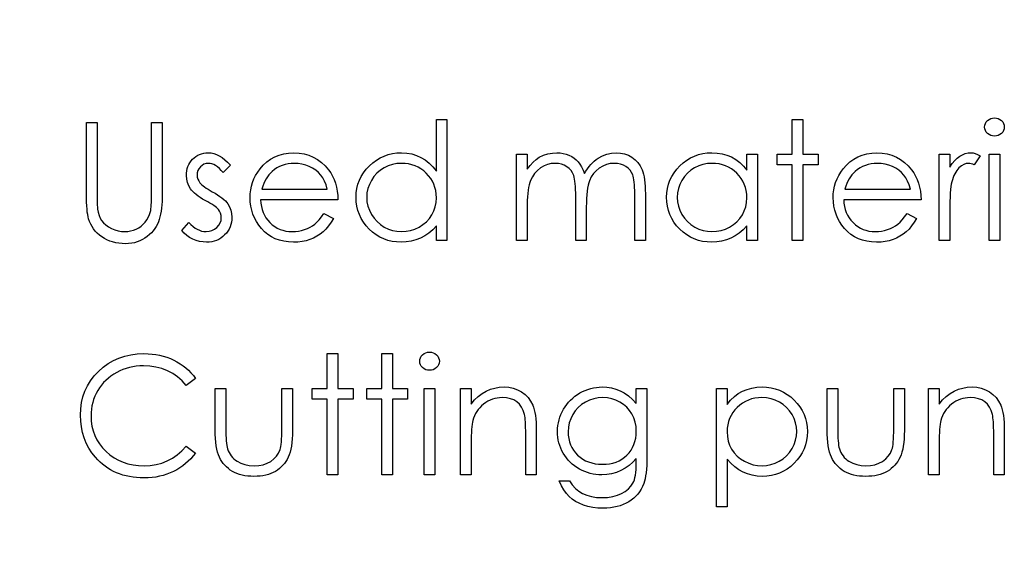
# Model space of a CAD drawing. Header units: inches. Extents: x 0.1 to 87.3, y 0.1 to 33.9.
# Tile 134 of 164: x 31.851 to 32.633, y 24.947 to 25.365. Entities that reach past the tile are written whole.
import ezdxf

# ---------------------------------------------------------------- set-up
doc = ezdxf.new("R2010")
doc.units = ezdxf.units.IN
doc.header["$MEASUREMENT"] = 0
doc.layers.add('DIMENSIONS', color=171, linetype='Continuous')
doc.styles.add('SLDTEXTSTYLE0', font='TXT', dxfattribs={"width": 0.75})
doc.dimstyles.new('SLDDIMSTYLE0', dxfattribs={"dimtxt": 0.125, "dimasz": 0.13, "dimexe": 0, "dimexo": 0.0625, "dimgap": 0.03125, "dimtad": 0, "dimtih": 1, "dimtoh": 1, "dimdec": 4, "dimlfac": 1.333333, "dimrnd": 1e-09, "dimzin": 4, "dimdsep": 46, "dimtxsty": 'SLDTEXTSTYLE0', "dimsah": 1, "dimcen": 0.09, "dimadec": 0, "dimazin": 1, "dimtfac": 1, "dimtdec": 4, "dimtofl": 0, "dimtmove": 0, "dimatfit": 3, "dimfxl": 1, "dimfrac": 2, "dimtolj": 1, "dimtzin": 12, "dimarcsym": 0})

# ---------------------------------------------------------------- blocks, each defined once
blk = doc.blocks.new('_D')
at = {"layer": 'DIMENSIONS'}
for p, q in [((31.75748, 27.92628), (31.50748, 27.92628)), ((31.50748, 27.92628), (31.50748, 27.32736)), ((31.50748, 22.25736), (31.50748, 27.32736))]:
    blk.add_line(p, q, dxfattribs=at)
for points in [[(31.50748, 27.32736), (31.48748, 27.19736), (31.52748, 27.19736)], [(31.50748, 22.25736), (31.52748, 22.38736), (31.48748, 22.38736)]]:
    blk.add_solid(points, dxfattribs=at)
at = {"layer": 'DIMENSIONS', "char_height": 0.125, "attachment_point": 1, "style": 'SLDTEXTSTYLE0'}
for s, insert in [('6.7600', (31.75748, 28.08741)), ('COIL', (31.81407, 27.88897))]:
    blk.add_mtext(s, dxfattribs=dict(at, insert=insert))

msp = doc.modelspace()

# ---------------------------------------------------------------- linework, layer by layer
at = {"color": 7, "linetype": 'Continuous', "flags": 128}
for points in [[(32.190512, 25.286215), (32.190512, 25.190061), (32.190512, 25.190061), (32.182098, 25.190061), (32.182098, 25.190061), (32.182098, 25.201912), (32.182098, 25.201912), (32.179187, 25.198757), (32.176126, 25.196052), (32.172858, 25.193799), (32.169441, 25.191996), (32.165854, 25.190625), (32.162116, 25.189648), (32.158191, 25.189047), (32.154116, 25.18886), (32.154116, 25.18886), (32.150491, 25.189029), (32.146998, 25.189517), (32.143637, 25.190324), (32.140407, 25.191451), (32.137327, 25.192916), (32.134359, 25.1947), (32.131542, 25.196803), (32.128857, 25.199245), (32.126397, 25.201912), (32.124275, 25.20471), (32.12249, 25.207658), (32.121007, 25.210757), (32.119861, 25.213987), (32.119054, 25.217349), (32.118565, 25.220861), (32.118396, 25.224504), (32.118396, 25.224504), (32.118565, 25.228072), (32.119054, 25.231528), (32.11988, 25.234833), (32.121044, 25.238026), (32.122528, 25.241068), (32.124331, 25.243979), (32.126472, 25.246777), (32.128951, 25.249425), (32.131655, 25.251848), (32.13451, 25.253951), (32.137477, 25.255735), (32.140594, 25.257181), (32.143843, 25.258327), (32.147224, 25.259134), (32.150736, 25.259604), (32.154379, 25.259773), (32.154379, 25.259773), (32.158567, 25.259548), (32.162548, 25.258872), (32.166323, 25.257726), (32.169891, 25.256148), (32.173253, 25.25412), (32.176427, 25.251641), (32.179356, 25.248693), (32.182098, 25.245312), (32.182098, 25.245312), (32.182098, 25.286215), (32.182098, 25.286215), (32.190512, 25.286215)], [(32.46455, 25.286215), (32.472964, 25.286215), (32.472964, 25.286215), (32.472964, 25.258571), (32.472964, 25.258571), (32.484983, 25.258571), (32.484983, 25.258571), (32.484983, 25.250158), (32.484983, 25.250158), (32.472964, 25.250158), (32.472964, 25.250158), (32.472964, 25.190061), (32.472964, 25.190061), (32.46455, 25.190061), (32.46455, 25.190061), (32.46455, 25.250158), (32.46455, 25.250158), (32.452531, 25.250158), (32.452531, 25.250158), (32.452531, 25.258571), (32.452531, 25.258571), (32.46455, 25.258571), (32.46455, 25.258571), (32.46455, 25.286215)], [(32.624969, 25.287417), (32.626528, 25.287286), (32.627974, 25.286891), (32.629308, 25.286215), (32.630509, 25.285295), (32.631524, 25.284187), (32.632237, 25.282948), (32.632669, 25.281614), (32.632819, 25.280168), (32.632819, 25.280168), (32.632669, 25.27876), (32.632237, 25.277445), (32.631524, 25.276224), (32.630509, 25.275116), (32.629308, 25.274196), (32.627974, 25.27352), (32.626528, 25.273126), (32.624969, 25.272994), (32.624969, 25.272994), (32.623429, 25.273126), (32.622021, 25.27352), (32.620688, 25.274196), (32.619486, 25.275116), (32.61849, 25.276224), (32.617777, 25.277445), (32.617345, 25.27876), (32.617194, 25.280168), (32.617194, 25.280168), (32.617345, 25.281614), (32.617777, 25.282948), (32.61849, 25.284187), (32.619486, 25.285295), (32.620688, 25.286215), (32.622021, 25.286891), (32.623429, 25.287286), (32.624969, 25.287417)], [(31.904454, 25.283811), (31.912868, 25.283811), (31.912868, 25.283811), (31.912868, 25.22764), (31.912868, 25.22764), (31.912868, 25.225255), (31.912886, 25.223114), (31.912924, 25.221199), (31.912961, 25.219527), (31.913018, 25.218081), (31.913074, 25.216879), (31.913149, 25.215903), (31.913243, 25.21517), (31.913243, 25.21517), (31.913713, 25.212541), (31.914407, 25.210119), (31.915346, 25.20794), (31.916492, 25.205968), (31.917938, 25.204203), (31.919722, 25.202569), (31.921863, 25.201104), (31.924323, 25.199771), (31.926971, 25.198681), (31.929619, 25.197893), (31.932286, 25.197423), (31.934953, 25.197273), (31.934953, 25.197273), (31.937244, 25.197404), (31.939498, 25.197761), (31.941695, 25.198381), (31.943855, 25.199226), (31.945902, 25.200315), (31.947761, 25.201574), (31.949451, 25.203038), (31.950972, 25.204672), (31.952306, 25.206494), (31.95347, 25.208522), (31.954409, 25.210701), (31.955179, 25.213086), (31.955179, 25.213086), (31.955404, 25.214081), (31.955592, 25.215321), (31.955761, 25.216804), (31.955893, 25.218494), (31.956005, 25.220429), (31.95608, 25.222607), (31.956118, 25.225011), (31.956137, 25.22764), (31.956137, 25.22764), (31.956137, 25.283811), (31.956137, 25.283811), (31.96455, 25.283811), (31.96455, 25.283811), (31.96455, 25.22719), (31.96455, 25.22719), (31.964513, 25.224128), (31.9644, 25.221218), (31.964212, 25.218438), (31.963949, 25.215828), (31.963611, 25.213367), (31.963217, 25.211058), (31.962729, 25.208879), (31.962165, 25.20687), (31.961508, 25.204973), (31.960682, 25.203132), (31.959724, 25.201348), (31.958616, 25.199639), (31.957339, 25.197968), (31.95593, 25.19639), (31.954371, 25.19485), (31.952662, 25.193386), (31.950841, 25.192052), (31.948925, 25.190888), (31.946897, 25.189892), (31.944794, 25.189085), (31.942596, 25.188465), (31.940305, 25.188014), (31.937901, 25.187752), (31.935422, 25.187658), (31.935422, 25.187658), (31.932718, 25.187752), (31.930126, 25.187996), (31.927629, 25.188428), (31.925225, 25.18901), (31.922915, 25.18978), (31.920718, 25.1907), (31.918614, 25.191808), (31.916605, 25.193066), (31.914727, 25.194475), (31.913018, 25.195996), (31.911459, 25.19763), (31.910069, 25.199376), (31.908849, 25.201217), (31.907778, 25.203189), (31.906877, 25.205255), (31.906125, 25.207433), (31.906125, 25.207433), (31.905731, 25.208935), (31.905393, 25.21072), (31.905111, 25.212785), (31.904867, 25.215114), (31.904698, 25.217724), (31.904567, 25.220598), (31.904473, 25.223753), (31.904454, 25.22719), (31.904454, 25.22719), (31.904454, 25.283811)], [(32.018637, 25.250026), (32.012928, 25.244148), (32.012928, 25.244148), (32.011425, 25.245838), (32.009923, 25.247303), (32.00842, 25.248543), (32.006956, 25.249557), (32.005472, 25.250345), (32.004007, 25.250909), (32.002542, 25.251247), (32.001096, 25.25136), (32.001096, 25.25136), (31.999331, 25.251191), (31.997697, 25.250665), (31.996176, 25.249801), (31.994805, 25.24858), (31.993659, 25.247134), (31.992852, 25.245594), (31.992363, 25.243923), (31.992194, 25.242139), (31.992194, 25.242139), (31.992345, 25.240523), (31.992777, 25.238965), (31.993509, 25.237425), (31.994523, 25.235922), (31.994523, 25.235922), (31.99518, 25.235152), (31.996007, 25.234364), (31.996983, 25.233518), (31.998129, 25.232655), (31.999444, 25.231753), (32.000908, 25.230833), (32.002523, 25.229856), (32.004308, 25.228861), (32.004308, 25.228861), (32.006486, 25.227622), (32.008477, 25.226401), (32.010298, 25.22518), (32.011932, 25.223978), (32.013378, 25.222776), (32.014655, 25.221593), (32.015745, 25.22041), (32.016646, 25.219246), (32.016646, 25.219246), (32.018036, 25.216823), (32.01905, 25.21425), (32.019632, 25.211527), (32.019839, 25.208654), (32.019839, 25.208654), (32.019745, 25.206625), (32.019482, 25.204672), (32.019031, 25.202794), (32.018411, 25.20101), (32.017585, 25.199282), (32.016608, 25.197649), (32.015444, 25.19609), (32.014092, 25.194606), (32.012608, 25.193254), (32.01105, 25.19209), (32.009397, 25.191113), (32.00765, 25.190306), (32.00581, 25.189667), (32.003876, 25.189216), (32.001866, 25.188953), (31.999763, 25.18886), (31.999763, 25.18886), (31.996927, 25.18901), (31.994166, 25.189479), (31.991462, 25.190249), (31.988814, 25.19132), (31.986316, 25.192672), (31.984044, 25.194268), (31.981997, 25.19609), (31.980175, 25.198137), (31.980175, 25.198137), (31.985753, 25.204485), (31.985753, 25.204485), (31.987368, 25.202794), (31.989002, 25.201329), (31.990673, 25.20009), (31.992345, 25.199076), (31.994054, 25.198287), (31.9958, 25.197724), (31.997547, 25.197386), (31.999331, 25.197273), (31.999331, 25.197273), (32.001753, 25.19748), (32.003988, 25.198099), (32.006035, 25.199113), (32.007895, 25.200559), (32.009435, 25.202268), (32.010543, 25.204146), (32.0112, 25.206137), (32.011425, 25.208297), (32.011425, 25.208297), (32.011275, 25.210081), (32.010843, 25.211771), (32.010129, 25.213349), (32.009115, 25.214832), (32.009115, 25.214832), (32.008458, 25.215546), (32.007613, 25.216316), (32.00658, 25.217142), (32.005378, 25.218006), (32.003988, 25.218908), (32.002411, 25.219847), (32.000664, 25.220842), (31.99873, 25.221894), (31.99873, 25.221894), (31.996645, 25.223077), (31.99473, 25.22426), (31.993002, 25.225443), (31.991424, 25.226607), (31.990035, 25.227772), (31.988833, 25.228936), (31.987781, 25.230101), (31.986917, 25.231246), (31.986917, 25.231246), (31.985546, 25.233631), (31.98457, 25.236204), (31.983969, 25.238908), (31.983781, 25.2418), (31.983781, 25.2418), (31.983856, 25.243697), (31.984081, 25.2455), (31.984476, 25.247228), (31.985002, 25.248881), (31.985697, 25.250439), (31.986542, 25.251923), (31.987537, 25.253331), (31.988683, 25.254646), (31.98996, 25.255848), (31.991312, 25.256881), (31.992739, 25.257764), (31.994241, 25.258496), (31.995838, 25.259059), (31.997509, 25.259454), (31.999256, 25.259698), (32.001096, 25.259773), (32.001096, 25.259773), (32.003275, 25.259623), (32.005453, 25.259172), (32.00765, 25.258402), (32.009848, 25.257332), (32.012026, 25.255961), (32.014223, 25.254289), (32.016439, 25.252317), (32.018637, 25.250026)], [(32.092893, 25.211696), (32.100368, 25.207771), (32.100368, 25.207771), (32.098527, 25.204635), (32.096555, 25.201818), (32.094452, 25.199301), (32.092198, 25.197123), (32.089813, 25.195226), (32.087297, 25.193573), (32.084611, 25.192146), (32.081794, 25.190963), (32.078808, 25.190043), (32.075634, 25.189385), (32.072273, 25.188991), (32.068723, 25.18886), (32.068723, 25.18886), (32.064779, 25.189029), (32.061061, 25.189536), (32.057568, 25.190381), (32.054281, 25.191564), (32.051239, 25.193085), (32.048403, 25.194944), (32.045774, 25.197142), (32.043389, 25.199677), (32.041248, 25.202419), (32.039389, 25.205255), (32.03783, 25.208184), (32.036553, 25.211208), (32.035539, 25.214306), (32.034825, 25.21748), (32.034412, 25.220767), (32.034262, 25.224128), (32.034262, 25.224128), (32.034393, 25.227284), (32.03475, 25.230363), (32.03537, 25.233349), (32.036234, 25.23626), (32.037342, 25.239077), (32.038694, 25.2418), (32.040309, 25.244448), (32.042149, 25.247003), (32.042149, 25.247003), (32.04476, 25.249989), (32.047577, 25.252599), (32.0506, 25.254777), (32.053849, 25.25658), (32.057305, 25.25797), (32.060967, 25.258984), (32.064836, 25.259566), (32.06893, 25.259773), (32.06893, 25.259773), (32.073136, 25.259566), (32.077137, 25.258928), (32.080911, 25.257876), (32.084461, 25.256411), (32.087804, 25.254515), (32.090921, 25.252186), (32.093832, 25.249444), (32.096518, 25.246289), (32.096518, 25.246289), (32.098245, 25.243829), (32.099729, 25.241237), (32.101006, 25.238476), (32.102039, 25.235584), (32.102865, 25.232542), (32.103466, 25.229349), (32.103823, 25.226006), (32.103973, 25.222513), (32.103973, 25.222513), (32.042675, 25.222513), (32.042675, 25.222513), (32.042844, 25.219809), (32.04322, 25.217217), (32.043821, 25.214757), (32.044647, 25.212428), (32.045661, 25.210231), (32.046901, 25.208147), (32.048366, 25.206194), (32.050037, 25.204353), (32.051877, 25.2027), (32.053812, 25.201254), (32.055859, 25.200034), (32.058019, 25.199038), (32.060272, 25.198268), (32.062638, 25.197724), (32.065099, 25.197386), (32.067671, 25.197273), (32.067671, 25.197273), (32.070188, 25.197367), (32.072648, 25.197667), (32.07509, 25.198174), (32.077493, 25.198869), (32.079803, 25.199733), (32.081926, 25.200747), (32.08386, 25.201874), (32.085625, 25.203132), (32.087334, 25.204654), (32.089118, 25.206607), (32.090977, 25.208935), (32.092893, 25.211696)], [(32.2458, 25.258571), (32.254214, 25.258571), (32.254214, 25.258571), (32.254214, 25.246665), (32.254214, 25.246665), (32.256542, 25.249744), (32.258909, 25.252374), (32.261294, 25.254552), (32.263716, 25.256299), (32.263716, 25.256299), (32.267116, 25.25782), (32.270609, 25.258909), (32.274177, 25.259548), (32.277839, 25.259773), (32.277839, 25.259773), (32.280318, 25.259642), (32.282722, 25.259285), (32.285069, 25.258665), (32.287342, 25.257801), (32.289501, 25.256731), (32.291436, 25.25551), (32.293182, 25.25412), (32.294703, 25.252561), (32.296074, 25.250759), (32.29737, 25.248599), (32.298553, 25.246101), (32.299643, 25.243228), (32.299643, 25.243228), (32.300769, 25.2452), (32.301971, 25.24704), (32.303248, 25.248768), (32.304582, 25.250364), (32.30599, 25.251848), (32.307455, 25.2532), (32.308995, 25.254439), (32.31061, 25.255547), (32.313953, 25.257388), (32.317446, 25.258721), (32.321033, 25.25951), (32.32477, 25.259773), (32.32477, 25.259773), (32.328207, 25.259548), (32.331437, 25.25889), (32.334461, 25.257764), (32.337278, 25.256205), (32.339813, 25.254252), (32.34201, 25.251942), (32.343851, 25.249294), (32.345334, 25.24627), (32.345954, 25.24458), (32.34648, 25.242683), (32.346931, 25.240599), (32.347306, 25.238307), (32.347588, 25.235828), (32.347795, 25.233143), (32.347926, 25.230251), (32.347964, 25.227171), (32.347964, 25.227171), (32.347964, 25.190061), (32.347964, 25.190061), (32.33955, 25.190061), (32.33955, 25.190061), (32.33955, 25.227208), (32.33955, 25.227208), (32.339531, 25.229838), (32.339456, 25.23226), (32.339325, 25.234457), (32.339156, 25.236448), (32.33893, 25.238213), (32.338649, 25.239772), (32.33833, 25.241124), (32.337954, 25.242251), (32.337015, 25.244204), (32.335794, 25.24597), (32.334292, 25.24751), (32.332508, 25.248862), (32.330498, 25.249951), (32.328282, 25.25074), (32.325897, 25.251209), (32.323305, 25.25136), (32.323305, 25.25136), (32.320132, 25.251134), (32.317108, 25.250421), (32.314197, 25.249256), (32.311436, 25.247604), (32.30892, 25.245575), (32.306779, 25.243228), (32.304995, 25.240561), (32.303568, 25.237594), (32.302985, 25.235904), (32.302478, 25.23395), (32.302065, 25.231734), (32.301708, 25.229255), (32.301445, 25.226514), (32.301239, 25.223509), (32.301126, 25.220241), (32.301089, 25.21671), (32.301089, 25.21671), (32.301089, 25.190061), (32.301089, 25.190061), (32.292675, 25.190061), (32.292675, 25.190061), (32.292675, 25.224898), (32.292675, 25.224898), (32.292656, 25.227847), (32.292581, 25.23057), (32.29245, 25.23303), (32.292281, 25.235246), (32.292055, 25.237218), (32.291793, 25.238927), (32.291473, 25.240411), (32.291098, 25.241631), (32.290177, 25.243735), (32.288957, 25.245613), (32.287436, 25.247265), (32.285633, 25.248693), (32.283604, 25.249857), (32.28137, 25.250702), (32.278966, 25.251191), (32.276374, 25.25136), (32.276374, 25.25136), (32.273332, 25.251134), (32.270383, 25.250439), (32.267529, 25.249294), (32.264787, 25.247697), (32.26227, 25.245707), (32.260092, 25.243397), (32.25827, 25.240786), (32.256805, 25.237838), (32.256204, 25.236185), (32.255679, 25.234345), (32.255228, 25.232279), (32.254871, 25.230007), (32.25457, 25.227546), (32.254383, 25.224861), (32.254251, 25.221988), (32.254214, 25.218889), (32.254214, 25.218889), (32.254214, 25.190061), (32.254214, 25.190061), (32.2458, 25.190061), (32.2458, 25.190061), (32.2458, 25.258571)], [(32.436906, 25.258571), (32.436906, 25.190061), (32.436906, 25.190061), (32.428493, 25.190061), (32.428493, 25.190061), (32.428493, 25.201912), (32.428493, 25.201912), (32.425582, 25.198757), (32.42252, 25.196052), (32.419253, 25.193799), (32.415835, 25.191996), (32.412248, 25.190625), (32.408511, 25.189648), (32.404586, 25.189047), (32.40051, 25.18886), (32.40051, 25.18886), (32.396886, 25.189029), (32.393393, 25.189517), (32.390031, 25.190324), (32.386801, 25.191451), (32.383721, 25.192916), (32.380754, 25.1947), (32.377937, 25.196803), (32.375251, 25.199245), (32.372791, 25.201912), (32.370669, 25.20471), (32.368885, 25.207658), (32.367401, 25.210757), (32.366255, 25.213987), (32.365448, 25.217349), (32.36496, 25.220861), (32.364791, 25.224504), (32.364791, 25.224504), (32.36496, 25.228072), (32.365448, 25.231528), (32.366274, 25.234833), (32.367439, 25.238026), (32.368922, 25.241068), (32.370725, 25.243979), (32.372866, 25.246777), (32.375345, 25.249425), (32.378049, 25.251848), (32.380904, 25.253951), (32.383871, 25.255735), (32.386989, 25.257181), (32.390238, 25.258327), (32.393618, 25.259134), (32.39713, 25.259604), (32.400773, 25.259773), (32.400773, 25.259773), (32.404961, 25.259566), (32.408942, 25.258947), (32.412717, 25.257895), (32.416285, 25.256449), (32.419647, 25.254552), (32.422821, 25.252148), (32.425751, 25.249275), (32.428493, 25.245895), (32.428493, 25.245895), (32.428493, 25.258571), (32.428493, 25.258571), (32.436906, 25.258571)], [(32.555633, 25.211696), (32.563108, 25.207771), (32.563108, 25.207771), (32.561267, 25.204635), (32.559296, 25.201818), (32.557192, 25.199301), (32.554939, 25.197123), (32.552554, 25.195226), (32.550037, 25.193573), (32.547351, 25.192146), (32.544534, 25.190963), (32.541548, 25.190043), (32.538375, 25.189385), (32.535013, 25.188991), (32.531464, 25.18886), (32.531464, 25.18886), (32.52752, 25.189029), (32.523801, 25.189536), (32.520308, 25.190381), (32.517022, 25.191564), (32.513979, 25.193085), (32.511144, 25.194944), (32.508514, 25.197142), (32.506129, 25.199677), (32.503988, 25.202419), (32.502129, 25.205255), (32.50057, 25.208184), (32.499293, 25.211208), (32.498279, 25.214306), (32.497566, 25.21748), (32.497152, 25.220767), (32.497002, 25.224128), (32.497002, 25.224128), (32.497134, 25.227284), (32.49749, 25.230363), (32.49811, 25.233349), (32.498974, 25.23626), (32.500082, 25.239077), (32.501434, 25.2418), (32.503049, 25.244448), (32.50489, 25.247003), (32.50489, 25.247003), (32.5075, 25.249989), (32.510317, 25.252599), (32.513341, 25.254777), (32.51659, 25.25658), (32.520045, 25.25797), (32.523707, 25.258984), (32.527576, 25.259566), (32.53167, 25.259773), (32.53167, 25.259773), (32.535877, 25.259566), (32.539877, 25.258928), (32.543652, 25.257876), (32.547201, 25.256411), (32.550544, 25.254515), (32.553662, 25.252186), (32.556572, 25.249444), (32.559258, 25.246289), (32.559258, 25.246289), (32.560986, 25.243829), (32.562469, 25.241237), (32.563746, 25.238476), (32.564779, 25.235584), (32.565606, 25.232542), (32.566207, 25.229349), (32.566563, 25.226006), (32.566714, 25.222513), (32.566714, 25.222513), (32.505416, 25.222513), (32.505416, 25.222513), (32.505585, 25.219809), (32.50596, 25.217217), (32.506561, 25.214757), (32.507387, 25.212428), (32.508402, 25.210231), (32.509641, 25.208147), (32.511106, 25.206194), (32.512777, 25.204353), (32.514618, 25.2027), (32.516552, 25.201254), (32.518599, 25.200034), (32.520759, 25.199038), (32.523012, 25.198268), (32.525379, 25.197724), (32.527839, 25.197386), (32.530412, 25.197273), (32.530412, 25.197273), (32.532928, 25.197367), (32.535389, 25.197667), (32.53783, 25.198174), (32.540234, 25.198869), (32.542544, 25.199733), (32.544666, 25.200747), (32.5466, 25.201874), (32.548366, 25.203132), (32.550075, 25.204654), (32.551859, 25.206607), (32.553718, 25.208935), (32.555633, 25.211696)], [(32.581137, 25.258571), (32.58955, 25.258571), (32.58955, 25.258571), (32.58955, 25.248486), (32.58955, 25.248486), (32.591466, 25.251266), (32.593438, 25.253632), (32.595447, 25.255566), (32.597513, 25.257106), (32.599635, 25.258271), (32.601814, 25.259116), (32.604011, 25.259604), (32.606264, 25.259773), (32.606264, 25.259773), (32.608011, 25.259623), (32.609814, 25.259191), (32.611673, 25.258458), (32.613589, 25.257425), (32.613589, 25.257425), (32.608969, 25.250139), (32.608969, 25.250139), (32.607748, 25.250665), (32.606621, 25.251059), (32.605588, 25.251284), (32.604668, 25.25136), (32.604668, 25.25136), (32.602659, 25.251134), (32.600668, 25.250458), (32.598734, 25.249331), (32.596818, 25.247754), (32.595898, 25.246796), (32.595034, 25.245707), (32.594245, 25.244505), (32.593494, 25.243171), (32.592799, 25.241707), (32.592161, 25.240129), (32.591578, 25.23842), (32.591053, 25.236598), (32.591053, 25.236598), (32.590696, 25.234965), (32.590395, 25.232955), (32.590132, 25.23057), (32.589926, 25.227809), (32.589757, 25.224692), (32.589644, 25.221199), (32.589569, 25.21733), (32.58955, 25.213086), (32.58955, 25.213086), (32.58955, 25.190061), (32.58955, 25.190061), (32.581137, 25.190061), (32.581137, 25.190061), (32.581137, 25.258571)], [(32.6208, 25.258571), (32.629214, 25.258571), (32.629214, 25.258571), (32.629214, 25.190061), (32.629214, 25.190061), (32.6208, 25.190061), (32.6208, 25.190061), (32.6208, 25.258571)], [(32.09556, 25.230927), (32.094564, 25.234251), (32.093344, 25.237218), (32.091935, 25.239829), (32.09032, 25.242082), (32.08848, 25.244073), (32.086339, 25.245857), (32.083935, 25.247434), (32.081249, 25.248805), (32.078395, 25.249932), (32.075446, 25.250721), (32.072442, 25.251209), (32.069362, 25.25136), (32.069362, 25.25136), (32.066845, 25.251266), (32.064404, 25.250965), (32.062056, 25.250458), (32.059821, 25.249763), (32.057643, 25.248843), (32.055577, 25.247754), (32.053605, 25.246439), (32.051708, 25.244937), (32.051708, 25.244937), (32.050394, 25.243697), (32.049173, 25.242308), (32.048028, 25.240786), (32.046976, 25.239115), (32.045999, 25.237274), (32.045098, 25.235303), (32.04429, 25.233199), (32.043558, 25.230927), (32.043558, 25.230927), (32.09556, 25.230927)], [(32.154492, 25.25136), (32.150811, 25.251134), (32.14728, 25.250477), (32.1439, 25.249369), (32.140651, 25.247829), (32.137646, 25.245895), (32.13496, 25.243585), (32.132594, 25.240937), (32.130547, 25.237913), (32.128913, 25.234683), (32.127749, 25.23134), (32.127035, 25.227922), (32.12681, 25.22441), (32.12681, 25.22441), (32.127054, 25.220917), (32.127749, 25.217499), (32.128932, 25.214156), (32.130585, 25.210889), (32.13265, 25.207846), (32.135017, 25.205161), (32.137721, 25.202832), (32.140745, 25.20086), (32.143994, 25.199282), (32.147355, 25.198174), (32.15083, 25.197498), (32.154416, 25.197273), (32.154416, 25.197273), (32.15806, 25.197498), (32.161609, 25.198156), (32.165046, 25.199264), (32.168389, 25.200822), (32.171488, 25.202757), (32.174229, 25.20501), (32.176558, 25.207583), (32.17853, 25.210457), (32.180089, 25.213593), (32.181216, 25.216936), (32.181873, 25.220448), (32.182098, 25.224166), (32.182098, 25.224166), (32.181967, 25.227002), (32.181591, 25.229725), (32.180971, 25.232335), (32.180108, 25.234814), (32.178981, 25.237181), (32.17761, 25.239434), (32.175995, 25.241556), (32.174117, 25.243566), (32.17207, 25.245387), (32.16991, 25.246984), (32.167619, 25.248317), (32.165234, 25.249406), (32.162717, 25.25027), (32.160088, 25.250871), (32.157346, 25.251247), (32.154492, 25.25136)], [(32.400886, 25.25136), (32.397205, 25.251134), (32.393674, 25.250477), (32.390294, 25.249369), (32.387045, 25.247829), (32.38404, 25.245895), (32.381355, 25.243585), (32.378988, 25.240937), (32.376941, 25.237913), (32.375307, 25.234683), (32.374143, 25.23134), (32.373429, 25.227922), (32.373204, 25.22441), (32.373204, 25.22441), (32.373448, 25.220917), (32.374143, 25.217499), (32.375326, 25.214156), (32.376979, 25.210889), (32.379045, 25.207846), (32.381411, 25.205161), (32.384115, 25.202832), (32.387139, 25.20086), (32.390388, 25.199282), (32.393749, 25.198174), (32.397224, 25.197498), (32.400811, 25.197273), (32.400811, 25.197273), (32.404454, 25.197498), (32.408003, 25.198156), (32.41144, 25.199264), (32.414783, 25.200822), (32.417882, 25.202757), (32.420624, 25.20501), (32.422952, 25.207583), (32.424924, 25.210457), (32.426483, 25.213593), (32.42761, 25.216936), (32.428267, 25.220448), (32.428493, 25.224166), (32.428493, 25.224166), (32.428361, 25.227002), (32.427985, 25.229725), (32.427366, 25.232335), (32.426502, 25.234814), (32.425375, 25.237181), (32.424004, 25.239434), (32.422389, 25.241556), (32.420511, 25.243566), (32.418464, 25.245387), (32.416304, 25.246984), (32.414013, 25.248317), (32.411628, 25.249406), (32.409112, 25.25027), (32.406482, 25.250871), (32.40374, 25.251247), (32.400886, 25.25136)], [(32.5583, 25.230927), (32.557305, 25.234251), (32.556084, 25.237218), (32.554676, 25.239829), (32.553061, 25.242082), (32.55122, 25.244073), (32.549079, 25.245857), (32.546675, 25.247434), (32.54399, 25.248805), (32.541135, 25.249932), (32.538187, 25.250721), (32.535182, 25.251209), (32.532102, 25.25136), (32.532102, 25.25136), (32.529586, 25.251266), (32.527144, 25.250965), (32.524797, 25.250458), (32.522562, 25.249763), (32.520383, 25.248843), (32.518317, 25.247754), (32.516346, 25.246439), (32.514449, 25.244937), (32.514449, 25.244937), (32.513134, 25.243697), (32.511913, 25.242308), (32.510768, 25.240786), (32.509716, 25.239115), (32.50874, 25.237274), (32.507838, 25.235303), (32.507031, 25.233199), (32.506298, 25.230927), (32.506298, 25.230927), (32.5583, 25.230927)], [(31.990992, 25.080831), (31.983631, 25.075197), (31.983631, 25.075197), (31.982034, 25.077057), (31.980363, 25.078803), (31.978616, 25.080437), (31.976795, 25.081958), (31.974879, 25.083348), (31.972907, 25.084625), (31.970842, 25.085789), (31.968701, 25.086841), (31.964231, 25.088588), (31.959555, 25.089827), (31.954672, 25.090578), (31.949564, 25.090822), (31.949564, 25.090822), (31.946747, 25.090747), (31.943967, 25.090484), (31.941244, 25.090071), (31.938596, 25.089489), (31.935967, 25.088738), (31.933413, 25.087836), (31.930915, 25.086747), (31.928455, 25.085508), (31.926089, 25.084118), (31.923873, 25.082615), (31.921788, 25.081), (31.919835, 25.079273), (31.918013, 25.077432), (31.916342, 25.075479), (31.914802, 25.073394), (31.913393, 25.071216), (31.912135, 25.068944), (31.911065, 25.066596), (31.910144, 25.064192), (31.909393, 25.061694), (31.908811, 25.05914), (31.908398, 25.05653), (31.908135, 25.053826), (31.90806, 25.051065), (31.90806, 25.051065), (31.908248, 25.046915), (31.908811, 25.042952), (31.909731, 25.039158), (31.911046, 25.035553), (31.912717, 25.032097), (31.914783, 25.028829), (31.917206, 25.025731), (31.920004, 25.02282), (31.923084, 25.020172), (31.92637, 25.017862), (31.929845, 25.015928), (31.933507, 25.014331), (31.937375, 25.013092), (31.941432, 25.012209), (31.945695, 25.011664), (31.950146, 25.011495), (31.950146, 25.011495), (31.955048, 25.01174), (31.959743, 25.012472), (31.964231, 25.013693), (31.968532, 25.015402), (31.972607, 25.017599), (31.976494, 25.020284), (31.980156, 25.023458), (31.983631, 25.02712), (31.983631, 25.02712), (31.990993, 25.021543), (31.990993, 25.021543), (31.98919, 25.01927), (31.987274, 25.017111), (31.985265, 25.015101), (31.983142, 25.013223), (31.980908, 25.011458), (31.97856, 25.009843), (31.9761, 25.008359), (31.973546, 25.007007), (31.970898, 25.005805), (31.968175, 25.004772), (31.965377, 25.00389), (31.962484, 25.003157), (31.959536, 25.002594), (31.956494, 25.002199), (31.953395, 25.001955), (31.950202, 25.00188), (31.950202, 25.00188), (31.947179, 25.001936), (31.94423, 25.002143), (31.941376, 25.002462), (31.938596, 25.002913), (31.935892, 25.003476), (31.933281, 25.00419), (31.930746, 25.005016), (31.928286, 25.005974), (31.925901, 25.007063), (31.92361, 25.008284), (31.921394, 25.009636), (31.919253, 25.011101), (31.917206, 25.012697), (31.915234, 25.014425), (31.913337, 25.016284), (31.911534, 25.018275), (31.911534, 25.018275), (31.908755, 25.021824), (31.906332, 25.025562), (31.904285, 25.029468), (31.902614, 25.033562), (31.901318, 25.037825), (31.900398, 25.042276), (31.899834, 25.046896), (31.899646, 25.051704), (31.899646, 25.051704), (31.899872, 25.056755), (31.900548, 25.061601), (31.901675, 25.066239), (31.903252, 25.070671), (31.905262, 25.074897), (31.907741, 25.078935), (31.910651, 25.082747), (31.914032, 25.086371), (31.91775, 25.089677), (31.921675, 25.092531), (31.925845, 25.094935), (31.930239, 25.096926), (31.934859, 25.098466), (31.939704, 25.099555), (31.944794, 25.100212), (31.95009, 25.100438), (31.95009, 25.100438), (31.95332, 25.100363), (31.956475, 25.100118), (31.959536, 25.099705), (31.962522, 25.099142), (31.965433, 25.098428), (31.968269, 25.097527), (31.971029, 25.096475), (31.973696, 25.095273), (31.976269, 25.093921), (31.978729, 25.092437), (31.981077, 25.090822), (31.983293, 25.089095), (31.985396, 25.087217), (31.987387, 25.085226), (31.989246, 25.083085), (31.990993, 25.080831)], [(32.09556, 25.100438), (32.103973, 25.100438), (32.103973, 25.100438), (32.103973, 25.072794), (32.103973, 25.072794), (32.115993, 25.072794), (32.115993, 25.072794), (32.115993, 25.06438), (32.115993, 25.06438), (32.103973, 25.06438), (32.103973, 25.06438), (32.103973, 25.004284), (32.103973, 25.004284), (32.09556, 25.004284), (32.09556, 25.004284), (32.09556, 25.06438), (32.09556, 25.06438), (32.083541, 25.06438), (32.083541, 25.06438), (32.083541, 25.072794), (32.083541, 25.072794), (32.09556, 25.072794), (32.09556, 25.072794), (32.09556, 25.100438)], [(32.138829, 25.100438), (32.147243, 25.100438), (32.147243, 25.100438), (32.147243, 25.072794), (32.147243, 25.072794), (32.159262, 25.072794), (32.159262, 25.072794), (32.159262, 25.06438), (32.159262, 25.06438), (32.147243, 25.06438), (32.147243, 25.06438), (32.147243, 25.004284), (32.147243, 25.004284), (32.138829, 25.004284), (32.138829, 25.004284), (32.138829, 25.06438), (32.138829, 25.06438), (32.12681, 25.06438), (32.12681, 25.06438), (32.12681, 25.072794), (32.12681, 25.072794), (32.138829, 25.072794), (32.138829, 25.072794), (32.138829, 25.100438)], [(32.176652, 25.10164), (32.178211, 25.101508), (32.179657, 25.101114), (32.18099, 25.100438), (32.182192, 25.099518), (32.183206, 25.098409), (32.18392, 25.09717), (32.184352, 25.095837), (32.184502, 25.094391), (32.184502, 25.094391), (32.184352, 25.092982), (32.18392, 25.091667), (32.183206, 25.090447), (32.182192, 25.089339), (32.18099, 25.088419), (32.179657, 25.087742), (32.178211, 25.087348), (32.176652, 25.087217), (32.176652, 25.087217), (32.175112, 25.087348), (32.173704, 25.087742), (32.17237, 25.088419), (32.171168, 25.089339), (32.170173, 25.090447), (32.169459, 25.091667), (32.169027, 25.092982), (32.168877, 25.094391), (32.168877, 25.094391), (32.169027, 25.095837), (32.169459, 25.09717), (32.170173, 25.098409), (32.171168, 25.099518), (32.17237, 25.100438), (32.173704, 25.101114), (32.175112, 25.101508), (32.176652, 25.10164)], [(32.006618, 25.072794), (32.015031, 25.072794), (32.015031, 25.072794), (32.015031, 25.041018), (32.015031, 25.041018), (32.01505, 25.038219), (32.015106, 25.035665), (32.015219, 25.033318), (32.015369, 25.031196), (32.015557, 25.029318), (32.015782, 25.027646), (32.016045, 25.026219), (32.016364, 25.024998), (32.016364, 25.024998), (32.016928, 25.023477), (32.017585, 25.022031), (32.018374, 25.020679), (32.019256, 25.019402), (32.020271, 25.0182), (32.021397, 25.017092), (32.022618, 25.016059), (32.02397, 25.01512), (32.026919, 25.013542), (32.030149, 25.012397), (32.033642, 25.011721), (32.037398, 25.011495), (32.037398, 25.011495), (32.041154, 25.011721), (32.04461, 25.012378), (32.047765, 25.013486), (32.050619, 25.015026), (32.053117, 25.016923), (32.055201, 25.01912), (32.056873, 25.02158), (32.058112, 25.024322), (32.058112, 25.024322), (32.058432, 25.025449), (32.058713, 25.026839), (32.058958, 25.02851), (32.059164, 25.030463), (32.059314, 25.032698), (32.059408, 25.035196), (32.059483, 25.037975), (32.059502, 25.041018), (32.059502, 25.041018), (32.059502, 25.072794), (32.059502, 25.072794), (32.067916, 25.072794), (32.067916, 25.072794), (32.067916, 25.03944), (32.067916, 25.03944), (32.067859, 25.036041), (32.067709, 25.032848), (32.067446, 25.029862), (32.06707, 25.02712), (32.066601, 25.024566), (32.066019, 25.022256), (32.065324, 25.020153), (32.064535, 25.018256), (32.063634, 25.016528), (32.062638, 25.014895), (32.061512, 25.013355), (32.06031, 25.011909), (32.058976, 25.010556), (32.057549, 25.009317), (32.056009, 25.008153), (32.054356, 25.007101), (32.05261, 25.006162), (32.050751, 25.005336), (32.048779, 25.004659), (32.046713, 25.004096), (32.044516, 25.003645), (32.042224, 25.003326), (32.039839, 25.003138), (32.037323, 25.003082), (32.037323, 25.003082), (32.034825, 25.003138), (32.032421, 25.003326), (32.03013, 25.003645), (32.027933, 25.004096), (32.025848, 25.004659), (32.023876, 25.005336), (32.021998, 25.006162), (32.020233, 25.007101), (32.01858, 25.008153), (32.017022, 25.009317), (32.015576, 25.010575), (32.014242, 25.011927), (32.013022, 25.013392), (32.011913, 25.014951), (32.010899, 25.016604), (32.009998, 25.01835), (32.009209, 25.020266), (32.008514, 25.022407), (32.007932, 25.024792), (32.007463, 25.027383), (32.007087, 25.030219), (32.006824, 25.033262), (32.006674, 25.036548), (32.006618, 25.04006), (32.006618, 25.04006), (32.006618, 25.072794)], [(32.172483, 25.072794), (32.180896, 25.072794), (32.180896, 25.072794), (32.180896, 25.004284), (32.180896, 25.004284), (32.172483, 25.004284), (32.172483, 25.004284), (32.172483, 25.072794)], [(32.201329, 25.072794), (32.209743, 25.072794), (32.209743, 25.072794), (32.209743, 25.060436), (32.209743, 25.060436), (32.212503, 25.063742), (32.215395, 25.066577), (32.218438, 25.068906), (32.22163, 25.070765), (32.224954, 25.072174), (32.228429, 25.073188), (32.232053, 25.073789), (32.235809, 25.073995), (32.235809, 25.073995), (32.239603, 25.073751), (32.243171, 25.073038), (32.246514, 25.071817), (32.249631, 25.070127), (32.252448, 25.068023), (32.25489, 25.065582), (32.256918, 25.062803), (32.258552, 25.059685), (32.259228, 25.057938), (32.25981, 25.055948), (32.260298, 25.053751), (32.260712, 25.051309), (32.261012, 25.048642), (32.261237, 25.04575), (32.261388, 25.042614), (32.261425, 25.039271), (32.261425, 25.039271), (32.261425, 25.004284), (32.261425, 25.004284), (32.253012, 25.004284), (32.253012, 25.004284), (32.253012, 25.03651), (32.253012, 25.03651), (32.252993, 25.039309), (32.252955, 25.041863), (32.25288, 25.044173), (32.252768, 25.046257), (32.252617, 25.048079), (32.252448, 25.049656), (32.252242, 25.051009), (32.252016, 25.052098), (32.252016, 25.052098), (32.251059, 25.055253), (32.249725, 25.057995), (32.248035, 25.060305), (32.245988, 25.062202), (32.243584, 25.063685), (32.240842, 25.064737), (32.237762, 25.065375), (32.234344, 25.065582), (32.234344, 25.065582), (32.232316, 25.065507), (32.230344, 25.065263), (32.22841, 25.06485), (32.226551, 25.064286), (32.224729, 25.063535), (32.222964, 25.062652), (32.221255, 25.061582), (32.219602, 25.060361), (32.218043, 25.059009), (32.216635, 25.0576), (32.215358, 25.056098), (32.214212, 25.054521), (32.213217, 25.052868), (32.212353, 25.05114), (32.211621, 25.049318), (32.211038, 25.04744), (32.211038, 25.04744), (32.210738, 25.046051), (32.210475, 25.044398), (32.21025, 25.042501), (32.210062, 25.040323), (32.20993, 25.0379), (32.209818, 25.035215), (32.209761, 25.032266), (32.209743, 25.029055), (32.209743, 25.029055), (32.209743, 25.004284), (32.209743, 25.004284), (32.201329, 25.004284), (32.201329, 25.004284), (32.201329, 25.072794)], [(32.340752, 25.072794), (32.349166, 25.072794), (32.349166, 25.072794), (32.349166, 25.018425), (32.349166, 25.018425), (32.349128, 25.014951), (32.349015, 25.011721), (32.348809, 25.008735), (32.348546, 25.005993), (32.348189, 25.003476), (32.347757, 25.001223), (32.34725, 24.999194), (32.346668, 24.99741), (32.346668, 24.99741), (32.345729, 24.995119), (32.34464, 24.992978), (32.3434, 24.990969), (32.341992, 24.989091), (32.340414, 24.987344), (32.338705, 24.985729), (32.336827, 24.984246), (32.33478, 24.982912), (32.33262, 24.981729), (32.330348, 24.980696), (32.327963, 24.979813), (32.325465, 24.979119), (32.322874, 24.978555), (32.320169, 24.978161), (32.317352, 24.977917), (32.314441, 24.977842), (32.314441, 24.977842), (32.310197, 24.977992), (32.306178, 24.97848), (32.302366, 24.97925), (32.298779, 24.980358), (32.295473, 24.981729), (32.292487, 24.983307), (32.289839, 24.985091), (32.287492, 24.9871), (32.285351, 24.989466), (32.283304, 24.992302), (32.281332, 24.995645), (32.279454, 24.999476), (32.279454, 24.999476), (32.287868, 24.999476), (32.287868, 24.999476), (32.28999, 24.996321), (32.292412, 24.993617), (32.295117, 24.991326), (32.298103, 24.989485), (32.301427, 24.988077), (32.305126, 24.987063), (32.309183, 24.986462), (32.313634, 24.986255), (32.313634, 24.986255), (32.318028, 24.986462), (32.322066, 24.987063), (32.325747, 24.988077), (32.329071, 24.989485), (32.332001, 24.991213), (32.33448, 24.993147), (32.336489, 24.995288), (32.338067, 24.997636), (32.338705, 24.998969), (32.33925, 25.00049), (32.3397, 25.002218), (32.340076, 25.004152), (32.340377, 25.006275), (32.340583, 25.008603), (32.340715, 25.011139), (32.340752, 25.013862), (32.340752, 25.013862), (32.340752, 25.017411), (32.340752, 25.017411), (32.338123, 25.014425), (32.335231, 25.011796), (32.332057, 25.009542), (32.328601, 25.007664), (32.324958, 25.006181), (32.321202, 25.005129), (32.317352, 25.00449), (32.313371, 25.004284), (32.313371, 25.004284), (32.311023, 25.004359), (32.308713, 25.004584), (32.306441, 25.004941), (32.304206, 25.005448), (32.302009, 25.006106), (32.299849, 25.006913), (32.297708, 25.007852), (32.295624, 25.008941), (32.293614, 25.010162), (32.291717, 25.011477), (32.289933, 25.012885), (32.288262, 25.014406), (32.286722, 25.016021), (32.285295, 25.01773), (32.28398, 25.019552), (32.282778, 25.021468), (32.281726, 25.023458), (32.280806, 25.025505), (32.280017, 25.02759), (32.279379, 25.029731), (32.278891, 25.031909), (32.278534, 25.034144), (32.278327, 25.036435), (32.278252, 25.038764), (32.278252, 25.038764), (32.278327, 25.041093), (32.278553, 25.043403), (32.278909, 25.045656), (32.279435, 25.047872), (32.280093, 25.050051), (32.2809, 25.052192), (32.281858, 25.054276), (32.282966, 25.056342), (32.284205, 25.058333), (32.285558, 25.060211), (32.287022, 25.061976), (32.2886, 25.063648), (32.29029, 25.065206), (32.292093, 25.066652), (32.294009, 25.068005), (32.296037, 25.069244), (32.29814, 25.070352), (32.300262, 25.071329), (32.302422, 25.072136), (32.304601, 25.072812), (32.306817, 25.073319), (32.30907, 25.073695), (32.311343, 25.07392), (32.313634, 25.073995), (32.313634, 25.073995), (32.317409, 25.073808), (32.321052, 25.073263), (32.324564, 25.072362), (32.327944, 25.071085), (32.331231, 25.069357), (32.33448, 25.067066), (32.337635, 25.064211), (32.340752, 25.060812), (32.340752, 25.060812), (32.340752, 25.072794)], [(32.404454, 25.072794), (32.412868, 25.072794), (32.412868, 25.072794), (32.412868, 25.060117), (32.412868, 25.060117), (32.415628, 25.063497), (32.418577, 25.066371), (32.421732, 25.068775), (32.425093, 25.070671), (32.428662, 25.072117), (32.432418, 25.073169), (32.43638, 25.073789), (32.440549, 25.073995), (32.440549, 25.073995), (32.444193, 25.073826), (32.447723, 25.073357), (32.451104, 25.072549), (32.454353, 25.071404), (32.45747, 25.069958), (32.460437, 25.068174), (32.463292, 25.06607), (32.465996, 25.063648), (32.468475, 25.061), (32.470616, 25.058201), (32.472438, 25.055291), (32.473921, 25.052248), (32.475086, 25.049056), (32.475912, 25.04575), (32.4764, 25.042295), (32.476569, 25.038726), (32.476569, 25.038726), (32.4764, 25.035083), (32.475912, 25.031571), (32.475105, 25.02821), (32.473959, 25.02498), (32.472475, 25.021881), (32.470673, 25.018932), (32.46855, 25.016134), (32.46609, 25.013467), (32.463405, 25.011026), (32.460588, 25.008923), (32.45762, 25.007138), (32.45454, 25.005674), (32.45131, 25.004547), (32.447949, 25.003739), (32.444437, 25.003251), (32.440812, 25.003082), (32.440812, 25.003082), (32.436737, 25.003289), (32.432812, 25.003946), (32.429075, 25.004998), (32.425488, 25.0065), (32.422089, 25.008416), (32.41884, 25.010763), (32.415778, 25.013524), (32.412868, 25.016698), (32.412868, 25.016698), (32.412868, 24.979044), (32.412868, 24.979044), (32.404454, 24.979044), (32.404454, 24.979044), (32.404454, 25.072794)], [(32.492194, 25.072794), (32.500608, 25.072794), (32.500608, 25.072794), (32.500608, 25.041018), (32.500608, 25.041018), (32.500627, 25.038219), (32.500683, 25.035665), (32.500796, 25.033318), (32.500946, 25.031196), (32.501134, 25.029318), (32.501359, 25.027646), (32.501622, 25.026219), (32.501941, 25.024998), (32.501941, 25.024998), (32.502505, 25.023477), (32.503162, 25.022031), (32.503951, 25.020679), (32.504833, 25.019402), (32.505848, 25.0182), (32.506974, 25.017092), (32.508195, 25.016059), (32.509547, 25.01512), (32.512496, 25.013542), (32.515726, 25.012397), (32.519219, 25.011721), (32.522975, 25.011495), (32.522975, 25.011495), (32.526731, 25.011721), (32.530186, 25.012378), (32.533342, 25.013486), (32.536196, 25.015026), (32.538694, 25.016923), (32.540778, 25.01912), (32.54245, 25.02158), (32.543689, 25.024322), (32.543689, 25.024322), (32.544009, 25.025449), (32.54429, 25.026839), (32.544534, 25.02851), (32.544741, 25.030463), (32.544891, 25.032698), (32.544985, 25.035196), (32.54506, 25.037975), (32.545079, 25.041018), (32.545079, 25.041018), (32.545079, 25.072794), (32.545079, 25.072794), (32.553493, 25.072794), (32.553493, 25.072794), (32.553493, 25.03944), (32.553493, 25.03944), (32.553436, 25.036041), (32.553286, 25.032848), (32.553023, 25.029862), (32.552647, 25.02712), (32.552178, 25.024566), (32.551596, 25.022256), (32.550901, 25.020153), (32.550112, 25.018256), (32.549211, 25.016528), (32.548215, 25.014895), (32.547089, 25.013355), (32.545887, 25.011909), (32.544553, 25.010556), (32.543126, 25.009317), (32.541586, 25.008153), (32.539933, 25.007101), (32.538187, 25.006162), (32.536328, 25.005336), (32.534356, 25.004659), (32.53229, 25.004096), (32.530093, 25.003645), (32.527801, 25.003326), (32.525416, 25.003138), (32.5229, 25.003082), (32.5229, 25.003082), (32.520402, 25.003138), (32.517998, 25.003326), (32.515707, 25.003645), (32.51351, 25.004096), (32.511425, 25.004659), (32.509453, 25.005336), (32.507575, 25.006162), (32.50581, 25.007101), (32.504157, 25.008153), (32.502599, 25.009317), (32.501153, 25.010575), (32.499819, 25.011927), (32.498598, 25.013392), (32.49749, 25.014951), (32.496476, 25.016604), (32.495575, 25.01835), (32.494786, 25.020266), (32.494091, 25.022407), (32.493509, 25.024792), (32.49304, 25.027383), (32.492664, 25.030219), (32.492401, 25.033262), (32.492251, 25.036548), (32.492194, 25.04006), (32.492194, 25.04006), (32.492194, 25.072794)], [(32.572723, 25.072794), (32.581137, 25.072794), (32.581137, 25.072794), (32.581137, 25.060436), (32.581137, 25.060436), (32.583897, 25.063742), (32.58679, 25.066577), (32.589832, 25.068906), (32.593025, 25.070765), (32.596349, 25.072174), (32.599823, 25.073188), (32.603447, 25.073789), (32.607203, 25.073995), (32.607203, 25.073995), (32.610997, 25.073751), (32.614565, 25.073038), (32.617908, 25.071817), (32.621026, 25.070127), (32.623843, 25.068023), (32.626284, 25.065582), (32.628312, 25.062803), (32.629946, 25.059685), (32.630622, 25.057938), (32.631204, 25.055948), (32.631693, 25.053751), (32.632106, 25.051309), (32.632406, 25.048642), (32.632632, 25.04575), (32.632782, 25.042614), (32.632819, 25.039271), (32.632819, 25.039271), (32.632819, 25.004284), (32.632819, 25.004284), (32.624406, 25.004284), (32.624406, 25.004284), (32.624406, 25.03651), (32.624406, 25.03651), (32.624387, 25.039309), (32.62435, 25.041863), (32.624275, 25.044173), (32.624162, 25.046257), (32.624012, 25.048079), (32.623843, 25.049656), (32.623636, 25.051009), (32.623411, 25.052098), (32.623411, 25.052098), (32.622453, 25.055253), (32.621119, 25.057995), (32.619429, 25.060305), (32.617382, 25.062202), (32.614978, 25.063685), (32.612237, 25.064737), (32.609157, 25.065375), (32.605739, 25.065582), (32.605739, 25.065582), (32.60371, 25.065507), (32.601738, 25.065263), (32.599804, 25.06485), (32.597945, 25.064286), (32.596123, 25.063535), (32.594358, 25.062652), (32.592649, 25.061582), (32.590996, 25.060361), (32.589438, 25.059009), (32.588029, 25.0576), (32.586752, 25.056098), (32.585606, 25.054521), (32.584611, 25.052868), (32.583747, 25.05114), (32.583015, 25.049318), (32.582433, 25.04744), (32.582433, 25.04744), (32.582132, 25.046051), (32.581869, 25.044398), (32.581644, 25.042501), (32.581456, 25.040323), (32.581325, 25.0379), (32.581212, 25.035215), (32.581156, 25.032266), (32.581137, 25.029055), (32.581137, 25.029055), (32.581137, 25.004284), (32.581137, 25.004284), (32.572723, 25.004284), (32.572723, 25.004284), (32.572723, 25.072794)], [(32.31431, 25.065582), (32.310629, 25.065357), (32.30708, 25.064681), (32.30368, 25.063573), (32.300394, 25.061995), (32.297351, 25.060042), (32.294666, 25.057732), (32.292318, 25.055084), (32.290309, 25.052098), (32.288713, 25.048868), (32.287586, 25.045525), (32.286891, 25.042032), (32.286666, 25.038426), (32.286666, 25.038426), (32.286778, 25.035703), (32.287135, 25.033092), (32.287736, 25.030595), (32.288562, 25.028247), (32.289614, 25.025994), (32.29091, 25.023871), (32.29245, 25.021862), (32.294215, 25.019984), (32.296168, 25.018275), (32.298272, 25.016791), (32.300525, 25.015552), (32.302892, 25.014519), (32.305408, 25.01373), (32.308075, 25.013148), (32.310873, 25.01281), (32.313803, 25.012697), (32.313803, 25.012697), (32.31677, 25.01281), (32.319587, 25.013148), (32.322254, 25.013711), (32.32477, 25.0145), (32.327137, 25.015514), (32.329353, 25.016773), (32.331437, 25.018237), (32.333353, 25.019928), (32.335081, 25.021806), (32.336583, 25.023834), (32.33786, 25.025994), (32.338912, 25.028285), (32.339719, 25.030726), (32.340283, 25.033318), (32.340639, 25.036041), (32.340752, 25.038914), (32.340752, 25.038914), (32.340546, 25.042652), (32.339907, 25.046163), (32.338837, 25.049487), (32.337353, 25.052586), (32.335475, 25.055441), (32.33324, 25.057976), (32.330667, 25.060192), (32.327719, 25.062089), (32.324545, 25.06361), (32.321258, 25.064718), (32.31784, 25.065357), (32.31431, 25.065582)], [(32.440474, 25.065582), (32.43762, 25.065469), (32.434878, 25.065094), (32.432249, 25.064493), (32.429732, 25.063629), (32.427328, 25.06254), (32.425056, 25.061206), (32.422877, 25.05961), (32.42083, 25.057788), (32.418971, 25.055779), (32.417356, 25.053657), (32.415985, 25.051403), (32.414858, 25.049037), (32.413994, 25.046558), (32.413375, 25.043947), (32.412999, 25.041224), (32.412868, 25.038388), (32.412868, 25.038388), (32.413093, 25.03467), (32.41375, 25.031158), (32.414858, 25.027815), (32.416417, 25.024679), (32.418389, 25.021806), (32.420755, 25.019233), (32.423497, 25.016979), (32.426615, 25.015045), (32.429976, 25.013486), (32.433432, 25.012378), (32.436962, 25.011721), (32.440606, 25.011495), (32.440606, 25.011495), (32.444174, 25.011721), (32.447629, 25.012397), (32.450991, 25.013505), (32.454221, 25.015082), (32.457245, 25.017054), (32.459949, 25.019383), (32.462315, 25.022069), (32.464362, 25.025111), (32.466015, 25.028379), (32.467217, 25.031722), (32.467912, 25.03514), (32.468156, 25.038633), (32.468156, 25.038633), (32.467931, 25.042144), (32.467217, 25.045562), (32.466053, 25.048905), (32.4644, 25.052135), (32.462372, 25.055159), (32.460005, 25.057807), (32.45732, 25.060117), (32.454315, 25.062051), (32.451066, 25.063591), (32.447686, 25.064699), (32.444155, 25.065357), (32.440474, 25.065582)]]:
    msp.add_lwpolyline(points, dxfattribs=at)

# ---------------------------------------------------------------- dimensions: what is measured, and where the dimension line sits
at = {"layer": 'DIMENSIONS'}
dim = msp.add_linear_dim(base=(31.507477, 27.327365), p1=(31.798685, 22.257365), p2=(31.798685, 27.327365), angle=90, text='<>\\PCOIL', dimstyle='SLDDIMSTYLE0', dxfattribs=at)
dim.commit()
dim.dimension.update_dxf_attribs({"geometry": '_D', "text_midpoint": (31.507477, 27.926276), "dimtype": 160})

doc.saveas('drawing.dxf')
